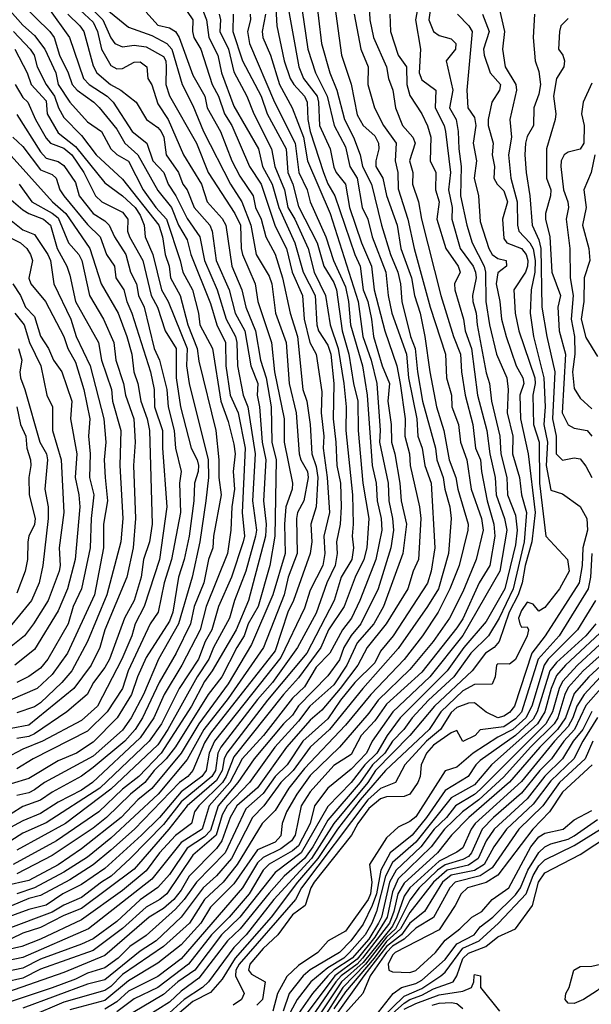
# Model space of a CAD drawing. Header units: metres. Extents: x -51132 to -49532, y -231222 to -229437.
# Tile 42 of 256: x -50767 to -50719, y -230954 to -230870. Entities that reach past the tile are written whole.
import ezdxf

# ---------------------------------------------------------------- set-up
doc = ezdxf.new("R2010")
doc.units = ezdxf.units.M
for name, color, linetype in [('CONTOUR_HALF', 8, 'Continuous'), ('CONTOUR_INDEX', 1, 'Continuous'), ('CONTOUR_INTER', 3, 'Continuous')]:
    doc.layers.add(name, color=color, linetype=linetype)

msp = doc.modelspace()

# ---------------------------------------------------------------- linework, layer by layer
at = {"layer": 'CONTOUR_HALF'}
for points, elevation in [([(-50742.392, -230865.259), (-50741.608, -230871.759), (-50740.907, -230874.259), (-50740.299, -230875.759), (-50739.658, -230878.259), (-50738.898, -230879.759), (-50738.334, -230881.259), (-50738.115, -230882.259), (-50737.367, -230883.759), (-50736.508, -230887.259), (-50735.728, -230889.759), (-50735.118, -230891.259), (-50734.887, -230892.259), (-50734.758, -230893.759), (-50734.026, -230896.759), (-50733.634, -230897.759), (-50733.448, -230899.759), (-50733.021, -230902.259), (-50731.903, -230906.259), (-50731.797, -230907.259), (-50731.243, -230908.759), (-50731.102, -230909.759), (-50730.669, -230911.259), (-50730.577, -230912.259), (-50730.802, -230915.259), (-50731.648, -230918.259), (-50732.58, -230919.765), (-50735.08, -230923.343), (-50738.102, -230926.759), (-50740.949, -230930.259), (-50742.598, -230931.759), (-50744.031, -230933.759), (-50745.097, -230934.759), (-50746.527, -230936.759), (-50747.5, -230937.759), (-50749.29, -230941.259), (-50750.58, -230942.73), (-50751.714, -230943.759), (-50753.58, -230946.239), (-50755.708, -230948.259), (-50757.08, -230949.162), (-50760.08, -230951.587), (-50761.58, -230951.951), (-50767.08, -230954.007)], 26.5), ([(-50768.328, -230867.259), (-50764.781, -230870.759), (-50764.41, -230871.259), (-50763.966, -230872.759), (-50763.204, -230874.259), (-50762.861, -230875.259), (-50762.45, -230875.759), (-50761.027, -230876.759), (-50760.58, -230877.224), (-50759.08, -230879.073), (-50758.388, -230880.259), (-50757.287, -230881.259), (-50755.58, -230884.314), (-50754.407, -230885.759), (-50753.822, -230887.259), (-50753.08, -230888.495), (-50752.76, -230889.759), (-50751.08, -230893.928), (-50750.549, -230895.759), (-50749.799, -230897.259), (-50749.787, -230899.259), (-50749.399, -230901.759), (-50748.723, -230903.259), (-50748.114, -230906.259), (-50748.396, -230911.759), (-50748.197, -230913.759), (-50748.305, -230914.259), (-50749.298, -230917.259), (-50750.389, -230919.759), (-50750.965, -230921.759), (-50751.545, -230922.759), (-50752.109, -230924.259), (-50753.765, -230926.759), (-50755.272, -230929.759), (-50756.302, -230931.259), (-50760.506, -230935.259), (-50765.08, -230938.201), (-50767.08, -230939.092), (-50768.114, -230939.759)], 34.5), ([(-50744.643, -230867.759), (-50743.553, -230873.759), (-50743.153, -230874.759), (-50741.995, -230876.259), (-50741.864, -230876.759), (-50741.797, -230878.759), (-50740.89, -230880.759), (-50740.58, -230882.323), (-50740.381, -230882.759), (-50739.571, -230883.759), (-50739.223, -230885.759), (-50738.207, -230888.759), (-50737.347, -230890.759), (-50737.126, -230892.759), (-50736.221, -230896.259), (-50735.198, -230899.259), (-50734.903, -230900.759), (-50734.5, -230903.759), (-50734.523, -230905.259), (-50734.118, -230906.759), (-50734.055, -230907.759), (-50733.256, -230911.259), (-50733.154, -230912.259), (-50733.342, -230915.759), (-50733.809, -230916.759), (-50734.267, -230918.259), (-50736.119, -230921.259), (-50737.74, -230923.259), (-50738.524, -230924.759), (-50740.031, -230926.759), (-50741.58, -230928.609), (-50742.58, -230929.469), (-50744.615, -230931.759), (-50747.08, -230935.218), (-50748.851, -230936.759), (-50749.409, -230937.759), (-50750.119, -230939.759), (-50750.58, -230940.391), (-50752.904, -230942.759), (-50753.58, -230943.963), (-50754.207, -230944.759), (-50755.08, -230945.501), (-50756.311, -230946.259), (-50760.08, -230949.515), (-50763.58, -230950.979), (-50769.08, -230952.868)], 27.5), ([(-50762.185, -230867.759), (-50760.247, -230869.759), (-50759.58, -230871.286), (-50759.229, -230871.759), (-50758.58, -230872.043), (-50757.58, -230871.9), (-50756.58, -230872.066), (-50755.08, -230872.881), (-50754.892, -230873.259), (-50754.851, -230873.759), (-50754.894, -230875.259), (-50754.58, -230876.239), (-50752.274, -230880.259), (-50751.284, -230882.759), (-50749.018, -230886.259), (-50748.527, -230887.259), (-50748.46, -230889.259), (-50748.341, -230889.759), (-50747.282, -230892.259), (-50747.036, -230893.759), (-50745.891, -230897.259), (-50745.619, -230899.759), (-50744.804, -230903.759), (-50744.803, -230905.759), (-50744.095, -230909.259), (-50744.123, -230909.759), (-50744.657, -230911.259), (-50744.777, -230912.759), (-50744.724, -230915.259), (-50745.76, -230918.759), (-50747.58, -230923.02), (-50749.58, -230926.352), (-50752.075, -230929.759), (-50753.58, -230932.258), (-50756.08, -230935.285), (-50757.279, -230936.259), (-50758.704, -230937.759), (-50762.08, -230940.425), (-50764.08, -230941.793), (-50766.58, -230943.115), (-50768.58, -230943.571)], 32.5), ([(-50752.08, -230868.037), (-50751.411, -230869.759), (-50751.234, -230871.259), (-50750.459, -230872.759), (-50750.144, -230874.259), (-50749.08, -230877.116), (-50746.999, -230880.759), (-50746.638, -230882.259), (-50745.814, -230883.759), (-50745.264, -230885.759), (-50743.901, -230888.759), (-50743.181, -230891.259), (-50742.165, -230893.259), (-50742.014, -230895.759), (-50741.869, -230896.259), (-50741.08, -230897.485), (-50740.834, -230898.259), (-50740.57, -230900.759), (-50740.623, -230903.759), (-50740.386, -230905.759), (-50740.313, -230907.759), (-50740.005, -230909.259), (-50739.941, -230911.259), (-50740.035, -230912.759), (-50740.34, -230914.259), (-50740.276, -230915.259), (-50740.442, -230916.259), (-50741.155, -230917.759), (-50742.08, -230920.334), (-50743.652, -230923.259), (-50745.805, -230926.259), (-50747.08, -230927.687), (-50750.206, -230931.759), (-50750.467, -230932.259), (-50750.653, -230933.759), (-50750.961, -230934.259), (-50753.58, -230936.415), (-50755.08, -230938.355), (-50757.919, -230941.259), (-50759.557, -230942.759), (-50760.387, -230943.259), (-50762.08, -230944.579), (-50763.58, -230945.229), (-50764.58, -230945.814), (-50768.58, -230947.344)], 30.5), ([(-50756.58, -230869.111), (-50755.58, -230870.199), (-50754.58, -230870.442), (-50754.08, -230870.741), (-50753.754, -230871.259), (-50752.58, -230874.476), (-50751.561, -230876.259), (-50751.36, -230877.259), (-50750.228, -230879.259), (-50749.274, -230881.759), (-50748.58, -230883.086), (-50747.444, -230884.759), (-50747.233, -230885.759), (-50746.758, -230886.759), (-50746.376, -230888.259), (-50745.58, -230889.737), (-50744.933, -230891.759), (-50744.29, -230894.759), (-50743.655, -230896.759), (-50743.211, -230901.259), (-50742.875, -230902.259), (-50742.578, -230904.259), (-50742.456, -230906.759), (-50742.08, -230907.843), (-50741.938, -230908.759), (-50742.072, -230911.259), (-50742.518, -230912.759), (-50742.442, -230914.259), (-50742.572, -230915.259), (-50743.994, -230919.259), (-50744.503, -230920.259), (-50745.58, -230923.539), (-50751.08, -230930.572), (-50751.58, -230931.401), (-50752.591, -230933.759), (-50753.026, -230934.259), (-50753.713, -230934.759), (-50757.573, -230938.759), (-50759.58, -230940.533), (-50761.08, -230941.785), (-50763.08, -230943.076), (-50765.58, -230944.402), (-50766.58, -230944.668), (-50770.08, -230946.126)], 31.5), ([(-50749.159, -230869.259), (-50749.191, -230870.759), (-50748.363, -230873.259), (-50746.777, -230876.259), (-50746.248, -230877.759), (-50744.639, -230880.759), (-50744.493, -230882.759), (-50744.05, -230883.759), (-50743.58, -230885.676), (-50741.995, -230888.759), (-50741.418, -230890.759), (-50740.58, -230892.136), (-50740.346, -230892.759), (-50739.872, -230896.259), (-50739.299, -230898.259), (-50738.898, -230900.759), (-50738.515, -230902.259), (-50738.501, -230904.759), (-50738.108, -230909.259), (-50737.574, -230912.259), (-50737.755, -230914.759), (-50737.997, -230915.759), (-50738.764, -230917.259), (-50739.701, -230919.759), (-50741.036, -230921.759), (-50741.664, -230923.259), (-50743.58, -230925.857), (-50744.854, -230927.259), (-50749.08, -230932.57), (-50749.741, -230934.259), (-50750.054, -230934.759), (-50752.09, -230936.759), (-50752.434, -230937.259), (-50752.708, -230938.259), (-50754.08, -230939.284), (-50755.417, -230940.759), (-50756.58, -230942.313), (-50758.58, -230943.985), (-50762.08, -230946.48), (-50765.58, -230948.14), (-50767.16, -230948.759), (-50769.08, -230949.185)], 29.5), ([(-50746.39, -230869.259), (-50746.671, -230870.759), (-50746.625, -230871.259), (-50745.955, -230872.759), (-50745.189, -230875.259), (-50744.129, -230877.259), (-50743.164, -230879.759), (-50742.802, -230881.759), (-50740.891, -230886.259), (-50738.486, -230893.759), (-50738.094, -230896.759), (-50737.395, -230898.759), (-50736.894, -230900.759), (-50736.611, -230904.759), (-50736.675, -230905.759), (-50735.941, -230909.259), (-50735.873, -230910.759), (-50735.554, -230912.259), (-50735.493, -230913.259), (-50735.716, -230914.759), (-50736.796, -230918.259), (-50738.27, -230921.259), (-50739.08, -230922.228), (-50739.72, -230923.259), (-50740.08, -230924.321), (-50741.08, -230925.678), (-50743.58, -230928.224), (-50744.08, -230929.023), (-50744.854, -230929.759), (-50747.361, -230932.759), (-50748.756, -230934.759), (-50750.428, -230936.759), (-50751.08, -230938.855), (-50751.58, -230939.395), (-50753.08, -230940.38), (-50754.58, -230942.602), (-50755.58, -230943.723), (-50757.08, -230944.769), (-50759.08, -230946.62), (-50761.08, -230948.09), (-50762.08, -230948.566), (-50765.58, -230949.826), (-50767.08, -230950.608), (-50768.58, -230950.9)], 28.5), ([(-50763.242, -230869.259), (-50762.222, -230870.259), (-50761.881, -230870.759), (-50761.08, -230873.663), (-50760.77, -230874.259), (-50759.606, -230875.259), (-50758.729, -230875.759), (-50757.42, -230876.759), (-50756.55, -230878.259), (-50755.58, -230878.917), (-50755.293, -230879.259), (-50755.048, -230879.759), (-50754.875, -230881.259), (-50753.813, -230882.759), (-50753.437, -230883.759), (-50753.061, -230884.259), (-50752.487, -230885.759), (-50751.132, -230887.259), (-50750.943, -230887.759), (-50750.594, -230890.259), (-50749.478, -230892.759), (-50748.969, -230894.759), (-50748.164, -230896.259), (-50747.648, -230899.259), (-50747.051, -230900.759), (-50747.118, -230901.759), (-50746.905, -230902.759), (-50746.664, -230905.759), (-50746.374, -230907.259), (-50746.556, -230910.759), (-50746.346, -230912.759), (-50746.401, -230913.759), (-50747.832, -230919.259), (-50748.883, -230921.759), (-50750.936, -230925.259), (-50751.58, -230926.154), (-50752.707, -230928.259), (-50755.279, -230932.259), (-50757.188, -230934.259), (-50758.58, -230935.351), (-50760.614, -230937.259), (-50764.203, -230939.759), (-50767.893, -230941.759)], 33.5), ([(-50738.848, -230869.259), (-50738.261, -230872.259), (-50737.642, -230873.759), (-50737.659, -230875.259), (-50737.095, -230877.259), (-50736.336, -230878.759), (-50735.246, -230880.259), (-50735.342, -230881.759), (-50735.125, -230882.759), (-50735.08, -230884.157), (-50734.251, -230886.759), (-50733.707, -230889.259), (-50732.361, -230894.259), (-50731.051, -230898.259), (-50730.95, -230900.259), (-50730.526, -230901.759), (-50730.498, -230902.759), (-50729.934, -230904.259), (-50729.764, -230905.759), (-50729.227, -230907.259), (-50728.854, -230909.759), (-50727.981, -230912.259), (-50727.846, -230913.259), (-50728.448, -230915.759), (-50729.58, -230918.528), (-50730.721, -230920.759), (-50732.106, -230922.759), (-50734.08, -230925.13), (-50736.79, -230927.759), (-50737.58, -230928.853), (-50740.075, -230931.759), (-50742.58, -230934.163), (-50743.725, -230935.759), (-50744.61, -230937.259), (-50744.966, -230938.259), (-50745.08, -230939.318), (-50745.58, -230939.87), (-50747.08, -230940.51), (-50749.08, -230943.399), (-50751.08, -230945.392), (-50751.92, -230946.759), (-50753.58, -230948.598), (-50755.58, -230950.163), (-50758.08, -230951.67), (-50760.08, -230953.353), (-50763.08, -230954.14)], 25.5), ([(-50735.794, -230869.259), (-50735.73, -230870.759), (-50735.088, -230872.759), (-50734.386, -230873.759), (-50734.341, -230875.259), (-50734.08, -230876.216), (-50733.064, -230877.759), (-50732.58, -230878.801), (-50732.301, -230879.759), (-50732.351, -230881.759), (-50731.884, -230882.759), (-50731.904, -230884.259), (-50731.588, -230885.259), (-50731.802, -230886.759), (-50731.034, -230889.259), (-50729.966, -230890.759), (-50729.805, -230891.259), (-50730.293, -230892.259), (-50730.264, -230892.759), (-50729.517, -230895.259), (-50729.385, -230896.259), (-50728.819, -230897.759), (-50728.318, -230901.759), (-50727.513, -230904.759), (-50727.262, -230906.759), (-50726.821, -230908.759), (-50726.717, -230910.259), (-50726.013, -230912.259), (-50725.81, -230913.259), (-50726.408, -230916.759), (-50729.58, -230922.229), (-50732.386, -230925.759), (-50735.528, -230928.759), (-50737.308, -230931.259), (-50737.788, -230932.259), (-50739.08, -230933.637), (-50741.094, -230935.259), (-50742.21, -230936.759), (-50742.596, -230938.259), (-50743.58, -230940.161), (-50744.08, -230940.6), (-50746.08, -230941.738), (-50746.58, -230942.242), (-50747.774, -230944.259), (-50749.503, -230946.259), (-50751.007, -230947.759), (-50752.95, -230950.259), (-50755.58, -230952.253), (-50757.58, -230953.201), (-50759.08, -230954.326)], 24.5), ([(-50732.338, -230868.759), (-50732.475, -230869.759), (-50732.08, -230870.739), (-50731.58, -230871.089), (-50730.58, -230871.364), (-50730.174, -230871.759), (-50730.203, -230872.259), (-50730.983, -230873.259), (-50730.436, -230875.759), (-50730.721, -230877.259), (-50730.146, -230878.259), (-50729.958, -230879.259), (-50729.924, -230880.759), (-50729.723, -230882.259), (-50729.774, -230884.759), (-50729.241, -230887.259), (-50728.778, -230888.759), (-50727.764, -230890.759), (-50727.65, -230891.259), (-50727.598, -230893.759), (-50727.291, -230895.759), (-50726.695, -230898.259), (-50725.821, -230900.259), (-50725.712, -230901.259), (-50725.784, -230903.259), (-50725.321, -230905.259), (-50725.333, -230906.759), (-50724.732, -230908.759), (-50724.561, -230910.259), (-50724.154, -230911.759), (-50724.343, -230914.259), (-50725.268, -230918.259), (-50726.468, -230920.759), (-50727.393, -230922.259), (-50728.877, -230923.759), (-50730.341, -230925.759), (-50732.503, -230927.759), (-50733.886, -230929.259), (-50734.593, -230930.259), (-50735.58, -230931.258), (-50736.213, -230932.259), (-50737.276, -230933.259), (-50738.327, -230934.759), (-50741.08, -230937.969), (-50742.37, -230940.259), (-50743.08, -230941.247), (-50744.793, -230942.759), (-50746.08, -230944.205), (-50748.555, -230947.259), (-50749.647, -230948.259), (-50752.08, -230951.45), (-50753.58, -230952.55), (-50754.58, -230953.512), (-50756.58, -230954.745)], 23.5), ([(-50727.882, -230869.259), (-50727.314, -230870.759), (-50727.805, -230872.259), (-50727.747, -230872.759), (-50727.25, -230874.259), (-50726.374, -230875.259), (-50726.453, -230875.759), (-50727.108, -230876.759), (-50727.4, -230878.259), (-50727.4, -230878.759), (-50726.973, -230880.259), (-50727.058, -230881.259), (-50726.864, -230882.259), (-50726.924, -230883.259), (-50726.658, -230883.759), (-50726.08, -230884.328), (-50725.77, -230885.259), (-50726.202, -230886.759), (-50726.08, -230888.386), (-50725.81, -230888.759), (-50724.562, -230889.259), (-50724.177, -230889.759), (-50724.03, -230890.259), (-50724.046, -230890.759), (-50724.24, -230891.259), (-50725.238, -230892.759), (-50725.11, -230894.759), (-50724.795, -230896.259), (-50723.445, -230900.259), (-50723.4, -230900.759), (-50723.601, -230901.759), (-50723.547, -230904.259), (-50723.077, -230905.759), (-50723.033, -230909.259), (-50722.498, -230913.759), (-50720.636, -230915.759), (-50720.519, -230916.759), (-50721.323, -230918.259), (-50722.58, -230919.862), (-50723.08, -230920.162), (-50723.58, -230919.556), (-50724.08, -230919.396), (-50724.58, -230920.105), (-50724.813, -230920.759), (-50724.712, -230921.259), (-50724.58, -230921.53), (-50724.08, -230921.5), (-50723.962, -230921.759), (-50724.095, -230922.259), (-50725.08, -230924.278), (-50725.58, -230924.689), (-50726.58, -230924.644), (-50726.71, -230924.759), (-50726.813, -230925.759), (-50727.08, -230926.402), (-50728.58, -230926.426), (-50729.58, -230926.959), (-50731.452, -230928.759), (-50732.454, -230930.259), (-50736.156, -230933.759), (-50738.331, -230936.259), (-50740.256, -230938.759), (-50741.92, -230941.259), (-50743.658, -230943.259), (-50745.916, -230946.259), (-50748.977, -230949.759), (-50750.08, -230951.546), (-50751.08, -230952.68), (-50752.58, -230953.443), (-50754.118, -230954.759)], 22.5), ([(-50723.461, -230869.259), (-50723.564, -230871.259), (-50723.401, -230873.259), (-50723.08, -230874.157), (-50722.953, -230875.259), (-50723.08, -230876.079), (-50723.526, -230877.259), (-50723.554, -230878.759), (-50724.08, -230879.705), (-50724.237, -230880.259), (-50724.296, -230881.259), (-50724.181, -230882.759), (-50723.86, -230884.759), (-50723.658, -230887.259), (-50723.08, -230888.511), (-50722.927, -230889.259), (-50722.845, -230894.259), (-50722.425, -230896.759), (-50721.725, -230899.759), (-50721.93, -230903.759), (-50721.605, -230905.259), (-50721.603, -230906.759), (-50721.08, -230907.306), (-50720.08, -230907.085), (-50719.58, -230907.17), (-50719.08, -230907.796), (-50718.58, -230908.774)], 21.5), ([(-50767.888, -230870.759), (-50766.457, -230872.259), (-50766.104, -230872.759), (-50765.848, -230873.759), (-50765.087, -230875.259), (-50764.378, -230876.259), (-50764.034, -230877.259), (-50763.58, -230878.081), (-50762.08, -230879.612), (-50760.826, -230881.259), (-50758.58, -230883.327), (-50755.478, -230887.259), (-50755.167, -230888.259), (-50754.941, -230889.759), (-50754.605, -230890.759), (-50754.488, -230891.759), (-50753.661, -230893.259), (-50753.02, -230895.759), (-50752.212, -230897.759), (-50752.08, -230898.864), (-50750.614, -230904.759), (-50750.37, -230907.259), (-50750.373, -230908.759), (-50750.164, -230910.259), (-50750.815, -230913.759), (-50750.879, -230914.759), (-50751.262, -230915.759), (-50751.652, -230917.759), (-50752.488, -230919.759), (-50752.799, -230921.259), (-50754.018, -230923.759), (-50755.456, -230926.259), (-50756.866, -230929.259), (-50757.496, -230930.259), (-50758.375, -230931.259), (-50761.08, -230933.505), (-50762.08, -230934.225), (-50764.58, -230935.584), (-50765.58, -230936.285), (-50767.08, -230936.817), (-50768.08, -230937.437)], 35.5), ([(-50718.58, -230875.152), (-50719.322, -230876.759), (-50719.445, -230877.759), (-50719.227, -230878.759), (-50719.257, -230880.259), (-50719.58, -230880.772), (-50720.58, -230881.045), (-50720.933, -230881.259), (-50721.183, -230881.759), (-50721.208, -230882.259), (-50720.989, -230884.259), (-50720.617, -230885.259), (-50720.566, -230885.759), (-50720.769, -230886.759), (-50720.44, -230889.259), (-50720.431, -230891.759), (-50720.167, -230893.259), (-50720.345, -230895.259), (-50720.065, -230896.759), (-50720.014, -230898.259), (-50720.231, -230899.759), (-50720.08, -230901.192), (-50719.58, -230902.007), (-50718.58, -230902.924)], 20.5), ([(-50767.728, -230875.259), (-50767.08, -230876.366), (-50766.664, -230876.759), (-50766.012, -230878.259), (-50765.08, -230879.843), (-50764.733, -230880.259), (-50763.58, -230880.707), (-50762.908, -230881.259), (-50761.888, -230882.759), (-50760.878, -230884.759), (-50760.35, -230885.259), (-50758.58, -230886.151), (-50758.141, -230886.759), (-50758.148, -230887.759), (-50757.99, -230888.259), (-50756.86, -230890.259), (-50756.133, -230893.259), (-50755.604, -230894.259), (-50754.96, -230896.259), (-50754.006, -230897.759), (-50754.023, -230900.259), (-50753.649, -230902.759), (-50752.724, -230906.259), (-50752.224, -230907.259), (-50752.111, -230907.759), (-50752.13, -230908.259), (-50752.442, -230909.259), (-50752.492, -230910.759), (-50752.915, -230913.759), (-50753.341, -230915.759), (-50753.812, -230917.259), (-50754.306, -230920.259), (-50754.58, -230921.027), (-50756.58, -230924.118), (-50757.316, -230925.759), (-50757.803, -230927.259), (-50759.033, -230929.259), (-50761.08, -230931.327), (-50762.496, -230932.259), (-50764.08, -230932.925), (-50766.58, -230934.421), (-50768.08, -230934.888)], 36.5), ([(-50767.92, -230879.759), (-50767.08, -230880.545), (-50765.58, -230882.547), (-50764.58, -230882.952), (-50764.231, -230883.259), (-50763.913, -230884.259), (-50763.577, -230884.759), (-50761.58, -230887.207), (-50760.495, -230888.259), (-50759.949, -230889.759), (-50759.278, -230890.759), (-50759.141, -230891.759), (-50758.466, -230892.759), (-50758.215, -230893.759), (-50757.793, -230894.759), (-50756.205, -230899.759), (-50755.894, -230901.259), (-50755.861, -230902.759), (-50755.163, -230904.759), (-50755.165, -230906.259), (-50754.804, -230911.259), (-50755.432, -230915.759), (-50756.746, -230919.759), (-50757.518, -230921.259), (-50757.783, -230922.259), (-50758.652, -230924.259), (-50760.709, -230928.259), (-50762.08, -230929.476), (-50765.407, -230931.259), (-50767.08, -230931.944), (-50768.58, -230932.739)], 37.5), ([(-50767.4, -230883.759), (-50766.305, -230885.259), (-50764.58, -230886.226), (-50764.08, -230886.646), (-50763.175, -230888.759), (-50762.303, -230889.759), (-50762.065, -230890.259), (-50761.386, -230893.259), (-50760.192, -230895.259), (-50759.318, -230897.259), (-50759.154, -230898.759), (-50758.488, -230900.759), (-50758.324, -230901.759), (-50757.609, -230903.759), (-50757.5, -230905.759), (-50757.633, -230907.759), (-50757.485, -230912.259), (-50757.675, -230914.759), (-50758.224, -230917.259), (-50760.087, -230921.759), (-50760.523, -230923.259), (-50761.268, -230924.759), (-50762.725, -230926.759), (-50766.58, -230929.893), (-50768.08, -230930.182)], 38.5), ([(-50768.08, -230886.86), (-50767.08, -230887.661), (-50766.08, -230888.044), (-50764.958, -230889.759), (-50764.729, -230890.259), (-50764.431, -230892.259), (-50763, -230895.259), (-50762.528, -230896.759), (-50761.349, -230899.259), (-50760.171, -230903.759), (-50760.008, -230905.759), (-50760.133, -230907.259), (-50760.072, -230908.759), (-50759.858, -230910.759), (-50760.195, -230912.759), (-50760.214, -230914.759), (-50760.959, -230918.759), (-50763.265, -230923.759), (-50764.58, -230925.575), (-50765.86, -230926.759), (-50768.172, -230927.759)], 39.5), ([(-50767.936, -230892.259), (-50767.268, -230893.259), (-50766.842, -230894.259), (-50766.08, -230895.047), (-50765.58, -230896.716), (-50764.882, -230897.759), (-50764.459, -230898.759), (-50763.751, -230899.759), (-50762.907, -230902.259), (-50763.003, -230903.759), (-50762.49, -230906.759), (-50762.611, -230908.759), (-50762.293, -230910.259), (-50762.228, -230911.259), (-50762.622, -230915.759), (-50763.272, -230918.259), (-50764.08, -230920.149), (-50766.08, -230923.423), (-50767.759, -230924.759)], 40.5), ([(-50767.439, -230897.759), (-50767.158, -230898.759), (-50767.337, -230899.759), (-50767.287, -230900.259), (-50766.899, -230901.259), (-50765.62, -230905.759), (-50765.065, -230906.759), (-50764.984, -230907.259), (-50765.21, -230909.759), (-50764.912, -230911.259), (-50764.919, -230912.259), (-50765.372, -230916.259), (-50765.675, -230917.759), (-50766.328, -230919.259), (-50769.08, -230922.556)], 41.5), ([(-50718.562, -230915.259), (-50718.692, -230917.259), (-50718.883, -230918.259), (-50721.357, -230922.259), (-50723.158, -230924.259), (-50724.58, -230928.787), (-50725.08, -230929.353), (-50726.08, -230930.021), (-50728.08, -230930.291), (-50728.533, -230930.759), (-50729.58, -230931.268), (-50730.08, -230930.333), (-50730.58, -230930.53), (-50732.08, -230931.589), (-50732.676, -230932.259), (-50733.116, -230933.259), (-50733.221, -230934.259), (-50733.404, -230934.759), (-50734.08, -230935.768), (-50734.58, -230935.961), (-50736.08, -230936.006), (-50736.58, -230936.157), (-50737.58, -230936.998), (-50738.514, -230938.259), (-50739.066, -230939.259), (-50742.241, -230943.259), (-50742.543, -230943.759), (-50743.008, -230945.259), (-50744.08, -230946.059), (-50745.337, -230947.759), (-50746.58, -230948.929), (-50747.719, -230950.259), (-50747.854, -230950.759), (-50747.58, -230951.102), (-50746.426, -230951.759), (-50746.644, -230953.259), (-50747.123, -230953.759)], 21.5), ([(-50718.222, -230921.259), (-50719.098, -230922.259), (-50721.58, -230924.536), (-50722.148, -230925.259), (-50723.224, -230928.759), (-50723.58, -230929.359), (-50725.08, -230930.771), (-50728.08, -230932.907), (-50728.464, -230933.259), (-50729.124, -230934.259), (-50731.08, -230935.461), (-50732.663, -230937.759), (-50733.904, -230939.259), (-50735.759, -230940.759), (-50736.56, -230942.259), (-50736.924, -230944.259), (-50737.295, -230945.259), (-50738.08, -230946.846), (-50739.13, -230948.259), (-50740.08, -230949.276), (-50742.58, -230950.749), (-50743.195, -230951.259), (-50744.39, -230952.759), (-50744.879, -230954.259)], 20.5), ([(-50716.003, -230921.259), (-50719.808, -230924.759), (-50721.08, -230926.17), (-50721.369, -230926.759), (-50721.941, -230928.759), (-50722.488, -230929.759), (-50728.08, -230935.36), (-50728.58, -230935.795), (-50730.186, -230936.759), (-50730.974, -230937.759), (-50732.011, -230938.759), (-50733.15, -230940.259), (-50735.269, -230942.259), (-50735.812, -230943.259), (-50736.51, -230946.259), (-50736.75, -230946.759), (-50737.58, -230948.123), (-50739.015, -230949.759), (-50740.56, -230950.759), (-50741.073, -230951.259), (-50742.383, -230952.759), (-50743.793, -230954.759)], 19.5), ([(-50716.098, -230923.259), (-50718.827, -230925.759), (-50720.08, -230927.192), (-50720.83, -230929.259), (-50721.505, -230930.259), (-50723.004, -230931.759), (-50725.58, -230934.754), (-50729.065, -230937.759), (-50730.527, -230939.259), (-50731.734, -230940.759), (-50734.58, -230943.364), (-50735.113, -230944.259), (-50735.441, -230945.759), (-50735.828, -230946.759), (-50738.111, -230949.759), (-50738.591, -230950.259), (-50739.954, -230951.259), (-50740.401, -230951.759), (-50742.453, -230954.759)], 18.5), ([(-50717.58, -230926.512), (-50719.08, -230928.213), (-50720.062, -230930.259), (-50720.974, -230931.259), (-50722.023, -230932.759), (-50723.015, -230933.759), (-50724.58, -230935.68), (-50726.969, -230937.759), (-50727.921, -230938.759), (-50728.823, -230940.759), (-50729.08, -230941.069), (-50729.58, -230941.35), (-50731.08, -230941.791), (-50731.734, -230942.259), (-50733.282, -230943.759), (-50734.08, -230944.789), (-50735.322, -230947.259), (-50736.08, -230947.951), (-50737.877, -230950.259), (-50739.81, -230952.259), (-50741.717, -230955.259)], 17.5), ([(-50718.08, -230929.231), (-50719.337, -230931.259), (-50720.102, -230932.759), (-50722.08, -230934.627), (-50723.58, -230936.629), (-50725.853, -230938.759), (-50726.921, -230940.259), (-50727.75, -230941.759), (-50728.58, -230942.282), (-50730.58, -230942.674), (-50731.312, -230943.259), (-50732.831, -230945.759), (-50734.08, -230946.767), (-50734.797, -230947.759), (-50736.08, -230948.741), (-50738.015, -230951.259), (-50740.507, -230954.759)], 16.5), ([(-50718.559, -230933.259), (-50721.08, -230935.599), (-50722.188, -230937.259), (-50723.608, -230938.759), (-50726.58, -230942.686), (-50727.58, -230943.302), (-50729.175, -230943.759), (-50729.708, -230944.259), (-50730.215, -230945.259), (-50731.58, -230947.325), (-50735.344, -230949.259), (-50735.58, -230949.497), (-50735.933, -230950.259), (-50735.88, -230950.759), (-50735.58, -230950.904), (-50734.08, -230950.968), (-50733.58, -230950.786), (-50731.908, -230949.259), (-50731.08, -230948.216), (-50729.829, -230947.259), (-50728.803, -230946.259), (-50727.95, -230945.759), (-50727.057, -230944.759), (-50725.644, -230943.759), (-50723.763, -230940.259), (-50723.08, -230939.395), (-50722.58, -230939.094), (-50721.032, -230938.759), (-50720.08, -230937.957), (-50718.58, -230937.172)], 15.5), ([(-50736.58, -230954.942), (-50734.58, -230952.982), (-50733.08, -230952.331), (-50731.434, -230951.259), (-50731.08, -230950.939), (-50729.58, -230948.902), (-50728.193, -230948.259), (-50726.531, -230946.759), (-50724.165, -230944.259), (-50723.58, -230942.687), (-50723.08, -230941.89), (-50722.58, -230941.372), (-50720.08, -230940.137), (-50717.849, -230938.759)], 16.5), ([(-50717.85, -230950.259), (-50717.08, -230950.046), (-50716.751, -230950.259), (-50717.073, -230951.259), (-50717.58, -230951.954), (-50718.08, -230952.505), (-50719.284, -230953.259), (-50720.08, -230953.604), (-50720.58, -230953.587), (-50720.847, -230953.259), (-50720.799, -230952.759), (-50720.505, -230952.259), (-50720.11, -230950.759), (-50719.58, -230950.472), (-50718.58, -230950.443), (-50717.85, -230950.259)], 17.5), ([(-50734.58, -230954.083), (-50733.58, -230953.603), (-50731.58, -230952.878), (-50729.58, -230952.574), (-50728.838, -230952.259), (-50728.625, -230951.759), (-50728.611, -230951.259)], 17.5), ([(-50728.611, -230951.259), (-50728.58, -230951.127), (-50728.056, -230951.259), (-50728.056, -230952.259), (-50726.44, -230954.259)], 17.5)]:
    msp.add_lwpolyline(points, dxfattribs=dict(at, elevation=elevation))
at = {"layer": 'CONTOUR_INDEX'}
for points, elevation in [([(-50737.647, -230866.759), (-50737.513, -230869.759), (-50737.183, -230871.259), (-50736.083, -230873.759), (-50735.922, -230874.759), (-50735.532, -230875.759), (-50735.318, -230877.259), (-50734.727, -230878.759), (-50733.834, -230879.759), (-50733.635, -230880.259), (-50734.12, -230881.759), (-50733.837, -230882.759), (-50733.857, -230883.759), (-50733.34, -230885.259), (-50733.087, -230886.759), (-50731.446, -230893.259), (-50730.379, -230896.759), (-50729.78, -230898.259), (-50729.696, -230899.759), (-50729.384, -230901.759), (-50728.72, -230904.259), (-50728.481, -230906.259), (-50728.056, -230907.259), (-50727.987, -230908.259), (-50727.488, -230910.759), (-50726.929, -230912.759), (-50726.83, -230913.759), (-50727.281, -230916.259), (-50728.173, -230917.759), (-50729.58, -230920.819), (-50730.08, -230921.597), (-50733.08, -230925.372), (-50736.08, -230928.096), (-50737.08, -230929.515), (-50738.244, -230930.759), (-50739.08, -230932.382), (-50740.58, -230933.319), (-50742.58, -230935.56), (-50743.357, -230936.759), (-50743.876, -230939.259), (-50744.168, -230939.759), (-50745.08, -230940.413), (-50746.58, -230941.153), (-50747.08, -230941.633), (-50748.353, -230943.759), (-50753.58, -230949.804), (-50755.58, -230951.299), (-50758.08, -230952.567), (-50759.08, -230953.464), (-50760.08, -230954.106)], 25), ([(-50769.688, -230867.259), (-50767.08, -230870.203), (-50766.08, -230871.081), (-50765.207, -230872.259), (-50764.277, -230874.259), (-50764.07, -230875.259), (-50763.08, -230876.77), (-50761.58, -230878.437), (-50760.381, -230879.259), (-50759.568, -230880.759), (-50759.08, -230881.228), (-50758.08, -230881.794), (-50756.809, -230884.259), (-50755.739, -230885.759), (-50754.827, -230886.759), (-50753.666, -230890.259), (-50753.453, -230891.259), (-50752.631, -230892.759), (-50752.115, -230894.759), (-50752.005, -230895.759), (-50750.9, -230897.759), (-50750.211, -230902.259), (-50749.58, -230903.998), (-50749.08, -230905.916), (-50748.978, -230906.759), (-50749.149, -230908.259), (-50749.034, -230909.759), (-50749.255, -230911.259), (-50749.335, -230913.259), (-50749.646, -230915.259), (-50751.44, -230919.759), (-50751.958, -230921.759), (-50753.519, -230924.759), (-50755.039, -230927.259), (-50755.917, -230929.259), (-50757.08, -230930.957), (-50761.147, -230934.759), (-50762.08, -230935.419), (-50764.08, -230936.438), (-50765.58, -230937.411), (-50767.08, -230938.03), (-50769.58, -230939.377)], 35), ([(-50750.344, -230869.259), (-50750.243, -230869.759), (-50750.297, -230870.759), (-50749.556, -230872.259), (-50749.08, -230874.191), (-50747.976, -230876.259), (-50747.39, -230877.759), (-50745.895, -230880.759), (-50745.61, -230882.259), (-50744.767, -230884.259), (-50744.488, -230885.759), (-50743.888, -230886.759), (-50742.767, -230889.259), (-50742.25, -230891.259), (-50741.268, -230893.259), (-50740.894, -230895.759), (-50740.204, -230897.759), (-50739.716, -230900.759), (-50739.51, -230902.759), (-50739.535, -230904.759), (-50738.973, -230910.259), (-50738.907, -230912.759), (-50739.002, -230913.759), (-50738.879, -230914.759), (-50739.041, -230915.759), (-50739.931, -230917.259), (-50740.549, -230919.259), (-50742.866, -230923.759), (-50746.231, -230927.759), (-50749.687, -230932.259), (-50749.913, -230932.759), (-50750.076, -230933.759), (-50750.58, -230934.609), (-50753.082, -230936.759), (-50754.638, -230938.759), (-50757.58, -230942.161), (-50762.08, -230945.51), (-50763.58, -230946.111), (-50765.58, -230947.127), (-50767.08, -230947.613), (-50768.08, -230948.092)], 30), ([(-50718.308, -230881.259), (-50718.64, -230882.759), (-50719.252, -230884.259), (-50719.057, -230885.759), (-50719.367, -230887.259), (-50718.827, -230889.259), (-50718.757, -230890.259), (-50719.242, -230891.759), (-50719.263, -230893.759), (-50719.484, -230895.259), (-50719.08, -230896.833), (-50718.08, -230898.45)], 20), ([(-50769.299, -230887.759), (-50767.271, -230888.759), (-50766.736, -230889.259), (-50766.428, -230889.759), (-50766.265, -230890.259), (-50766.58, -230891.763), (-50766.39, -230892.259), (-50765.147, -230893.759), (-50763.581, -230896.759), (-50763.255, -230897.759), (-50762.58, -230898.927), (-50761.873, -230901.259), (-50761.364, -230903.759), (-50761.491, -230905.259), (-50761.335, -230906.759), (-50761.409, -230908.759), (-50761.021, -230910.259), (-50761.269, -230912.259), (-50761.354, -230914.759), (-50762.087, -230918.259), (-50762.803, -230919.759), (-50763.222, -230921.259), (-50764.937, -230924.259), (-50765.58, -230925.02), (-50766.58, -230925.743), (-50767.59, -230926.259)], 40), ([(-50717.047, -230921.259), (-50720.815, -230924.759), (-50721.58, -230925.659), (-50722.032, -230926.759), (-50722.578, -230928.759), (-50723.206, -230929.759), (-50727.142, -230933.259), (-50728.58, -230934.96), (-50730.58, -230936.066), (-50733.58, -230939.864), (-50735.58, -230941.605), (-50736.171, -230942.759), (-50736.928, -230945.759), (-50737.32, -230946.759), (-50737.887, -230947.759), (-50739.223, -230949.259), (-50739.714, -230949.759), (-50741.08, -230950.573), (-50742.522, -230951.759), (-50743.691, -230953.259), (-50744.478, -230954.759)], 20)]:
    msp.add_lwpolyline(points, dxfattribs=dict(at, elevation=elevation))
at = {"layer": 'CONTOUR_INTER'}
for points, elevation in [([(-50745.632, -230866.759), (-50745.414, -230870.259), (-50744.799, -230873.259), (-50744.279, -230874.759), (-50743.986, -230875.259), (-50743.074, -230876.259), (-50742.836, -230876.759), (-50742.788, -230878.259), (-50742.581, -230879.259), (-50741.451, -230882.759), (-50741.08, -230883.721), (-50740.475, -230884.759), (-50738.792, -230889.759), (-50738.326, -230890.759), (-50738.058, -230892.759), (-50737.672, -230893.759), (-50737.356, -230895.259), (-50737.192, -230896.759), (-50736.451, -230899.259), (-50735.819, -230900.759), (-50735.959, -230902.259), (-50735.672, -230904.259), (-50735.64, -230905.759), (-50735.356, -230906.759), (-50734.94, -230909.259), (-50734.833, -230910.759), (-50734.374, -230912.759), (-50734.675, -230915.259), (-50736.343, -230919.759), (-50737.151, -230921.259), (-50738.58, -230922.853), (-50739.467, -230924.759), (-50740.58, -230926.456), (-50742.612, -230928.259), (-50743.58, -230929.556), (-50745.589, -230931.759), (-50747.754, -230934.759), (-50749.667, -230936.759), (-50750.08, -230937.532), (-50750.61, -230939.259), (-50752.58, -230940.978), (-50754.813, -230944.259), (-50755.415, -230944.759), (-50756.58, -230945.39), (-50758.58, -230947.217), (-50761.08, -230949.083), (-50765.58, -230950.68), (-50767.08, -230951.455), (-50768.58, -230951.789)], 28), ([(-50743.432, -230867.759), (-50742.775, -230872.259), (-50742.135, -230874.259), (-50741.138, -230876.259), (-50740.53, -230878.759), (-50739.58, -230880.58), (-50739.199, -230882.259), (-50738.578, -230883.259), (-50738.167, -230885.759), (-50737.667, -230886.759), (-50737.307, -230888.259), (-50736.135, -230891.259), (-50735.936, -230893.259), (-50735.626, -230894.759), (-50734.377, -230898.259), (-50734.213, -230900.259), (-50733.495, -230903.759), (-50733.409, -230905.259), (-50733.044, -230906.259), (-50732.804, -230907.759), (-50732.271, -230909.259), (-50731.957, -230914.759), (-50732.257, -230916.759), (-50732.58, -230917.772), (-50735.497, -230922.259), (-50736.58, -230923.562), (-50737.08, -230924.573), (-50738.777, -230926.259), (-50740.007, -230927.759), (-50741.08, -230929.352), (-50743.2, -230931.259), (-50744.55, -230933.259), (-50745.58, -230934.265), (-50746.58, -230935.697), (-50748.08, -230937.017), (-50749.835, -230940.759), (-50752.284, -230943.259), (-50753.316, -230944.759), (-50754.08, -230945.572), (-50756.58, -230947.813), (-50757.951, -230948.759), (-50758.952, -230949.759), (-50760.08, -230950.58), (-50761.58, -230951.018), (-50762.58, -230951.536), (-50764.58, -230952.288), (-50768.08, -230953.432)], 27), ([(-50762.927, -230868.259), (-50761.08, -230869.959), (-50760.718, -230870.759), (-50760.384, -230872.259), (-50759.58, -230873.642), (-50759.08, -230873.92), (-50758.58, -230873.887), (-50757.58, -230873.361), (-50757.08, -230873.328), (-50756.515, -230873.759), (-50756.414, -230874.759), (-50756.08, -230875.293), (-50755.58, -230876.906), (-50754.702, -230878.259), (-50753.37, -230881.259), (-50751.851, -230883.759), (-50751.369, -230885.259), (-50750.08, -230886.691), (-50749.772, -230887.259), (-50749.268, -230890.759), (-50748.399, -230892.759), (-50748.083, -230894.259), (-50747.246, -230896.259), (-50746.815, -230898.759), (-50746.341, -230900.259), (-50745.919, -230902.759), (-50745.843, -230905.759), (-50745.491, -230907.259), (-50745.6, -230913.759), (-50746.028, -230916.259), (-50747.017, -230919.759), (-50747.879, -230921.259), (-50748.202, -230922.259), (-50748.842, -230923.259), (-50750.111, -230925.759), (-50751.276, -230927.259), (-50754.08, -230931.717), (-50754.856, -230932.759), (-50755.879, -230933.759), (-50756.673, -230934.759), (-50757.89, -230935.759), (-50759.96, -230937.759), (-50761.08, -230938.66), (-50764.58, -230940.984), (-50767.58, -230942.545)], 33), ([(-50740.599, -230867.759), (-50739.912, -230872.759), (-50739.08, -230875.248), (-50738.58, -230877.852), (-50738.08, -230878.773), (-50737.08, -230879.653), (-50736.761, -230880.259), (-50736.724, -230880.759), (-50736.985, -230881.759), (-50736.98, -230882.259), (-50736.394, -230883.259), (-50736.08, -230884.727), (-50735.177, -230887.259), (-50734.853, -230889.259), (-50733.953, -230891.759), (-50733.698, -230893.259), (-50733.22, -230894.759), (-50732.8, -230896.759), (-50732.389, -230899.759), (-50731.805, -230902.759), (-50731.185, -230904.759), (-50730.73, -230907.259), (-50730.168, -230908.759), (-50729.992, -230909.759), (-50729.117, -230912.759), (-50729.141, -230913.259), (-50729.892, -230916.259), (-50730.68, -230918.259), (-50731.67, -230920.259), (-50733.007, -230922.259), (-50734.58, -230924.283), (-50737.425, -230927.259), (-50739.58, -230929.888), (-50743.08, -230933.576), (-50744.413, -230935.259), (-50745.58, -230937.151), (-50746.674, -230938.259), (-50748.807, -230941.759), (-50749.993, -230943.259), (-50751.58, -230944.751), (-50752.869, -230946.759), (-50755.089, -230948.759), (-50758.58, -230951.134), (-50759.58, -230952.159), (-50760.08, -230952.5), (-50763.58, -230953.494), (-50766.516, -230954.759)], 26), ([(-50733.328, -230868.259), (-50733.599, -230869.759), (-50733.192, -230872.259), (-50733.291, -230874.259), (-50733.08, -230874.858), (-50731.867, -230875.759), (-50731.926, -230877.259), (-50731.16, -230878.759), (-50731.037, -230879.259), (-50730.634, -230882.759), (-50730.788, -230884.259), (-50730.486, -230885.759), (-50730.508, -230886.759), (-50729.785, -230889.259), (-50728.699, -230890.759), (-50728.502, -230891.259), (-50728.443, -230891.759), (-50728.743, -230893.259), (-50728.717, -230893.759), (-50728.421, -230894.759), (-50728.337, -230895.759), (-50727.58, -230899.846), (-50727.305, -230900.759), (-50727.129, -230902.259), (-50726.412, -230905.259), (-50726.328, -230906.759), (-50725.815, -230908.759), (-50725.768, -230910.259), (-50725.08, -230911.991), (-50724.952, -230913.259), (-50725.08, -230914.518), (-50725.994, -230918.259), (-50727.58, -230921.037), (-50729.498, -230923.259), (-50730.919, -230925.259), (-50734.918, -230929.259), (-50736.022, -230930.759), (-50736.889, -230932.259), (-50737.931, -230933.259), (-50739.08, -230934.771), (-50741.08, -230936.821), (-50743.345, -230940.759), (-50745.58, -230942.446), (-50748.592, -230946.259), (-50750.135, -230947.759), (-50752.429, -230950.759), (-50753.874, -230951.759), (-50755.08, -230952.858), (-50758.58, -230954.913)], 24), ([(-50753.08, -230869.036), (-50752.595, -230869.759), (-50752.629, -230870.759), (-50752.503, -230871.259), (-50751.915, -230872.259), (-50750.929, -230875.259), (-50750.397, -230876.259), (-50749.897, -230877.759), (-50749.25, -230878.759), (-50747.749, -230882.259), (-50746.768, -230883.759), (-50745.58, -230887.35), (-50744.59, -230889.259), (-50744.124, -230891.259), (-50743.226, -230893.259), (-50743.102, -230895.259), (-50742.609, -230897.259), (-50742.065, -230898.259), (-50741.58, -230901.476), (-50741.642, -230903.259), (-50741.431, -230905.259), (-50741.481, -230906.259), (-50741.13, -230908.759), (-50740.935, -230911.759), (-50741.407, -230913.759), (-50741.333, -230915.259), (-50741.508, -230916.259), (-50742.58, -230918.367), (-50743.08, -230919.912), (-50745.08, -230924.128), (-50750.737, -230931.259), (-50751.194, -230932.259), (-50751.45, -230933.759), (-50751.826, -230934.259), (-50753.58, -230935.563), (-50755.43, -230937.759), (-50756.976, -230939.259), (-50760.08, -230942.09), (-50762.08, -230943.473), (-50763.68, -230944.259), (-50765.08, -230945.228), (-50766.58, -230945.596), (-50770.08, -230946.873)], 31), ([(-50747.693, -230869.259), (-50747.685, -230869.759), (-50747.921, -230870.759), (-50747.75, -230871.759), (-50745.63, -230876.759), (-50743.879, -230880.259), (-50743.545, -230882.759), (-50742.837, -230884.259), (-50742.586, -230885.259), (-50741.242, -230888.259), (-50740.602, -230890.259), (-50739.58, -230892.502), (-50739.307, -230893.759), (-50739.145, -230895.759), (-50738.125, -230899.259), (-50737.714, -230901.759), (-50737.295, -230907.759), (-50736.948, -230909.259), (-50736.861, -230910.759), (-50736.527, -230912.259), (-50736.469, -230913.259), (-50736.984, -230915.759), (-50738.339, -230919.259), (-50739.059, -230920.759), (-50739.831, -230921.759), (-50740.896, -230923.759), (-50742.08, -230924.932), (-50743.08, -230926.623), (-50744.08, -230927.574), (-50746.577, -230930.759), (-50748.37, -230932.759), (-50749.447, -230934.759), (-50751.186, -230936.759), (-50751.78, -230938.759), (-50753.58, -230939.9), (-50756.08, -230943.019), (-50761.48, -230947.259), (-50767.08, -230949.699), (-50768.58, -230949.994)], 29), ([(-50760.056, -230868.759), (-50758.08, -230870.375), (-50756.08, -230871.089), (-50754.819, -230871.759), (-50754.368, -230872.259), (-50753.485, -230875.259), (-50752.58, -230877.053), (-50751.667, -230879.259), (-50749.381, -230883.759), (-50748.413, -230885.259), (-50747.649, -230887.259), (-50747.184, -230889.759), (-50746.08, -230891.6), (-50745.841, -230892.259), (-50745.53, -230894.759), (-50744.624, -230897.259), (-50744.376, -230900.759), (-50743.775, -230903.259), (-50743.523, -230906.759), (-50743.395, -230907.259), (-50742.819, -230908.259), (-50742.77, -230908.759), (-50743.112, -230910.759), (-50743.655, -230911.759), (-50743.754, -230912.259), (-50743.694, -230915.259), (-50744.449, -230917.259), (-50744.811, -230918.759), (-50746.561, -230923.259), (-50749.58, -230927.614), (-50751.649, -230930.259), (-50753.08, -230932.823), (-50755.544, -230935.759), (-50759.58, -230939.511), (-50761.58, -230941.147), (-50763.58, -230942.407), (-50766.08, -230943.759), (-50767.58, -230944.251)], 32), ([(-50764.892, -230868.759), (-50763.105, -230871.259), (-50761.906, -230874.759), (-50761.43, -230875.259), (-50759.896, -230876.259), (-50759.371, -230876.759), (-50757.747, -230879.259), (-50756.516, -230880.259), (-50755.989, -230881.759), (-50755.074, -230882.759), (-50754.694, -230883.759), (-50754.049, -230884.759), (-50753.08, -230886.694), (-50751.996, -230888.259), (-50751.592, -230890.259), (-50750.513, -230892.759), (-50749.751, -230895.259), (-50748.945, -230896.759), (-50748.835, -230897.259), (-50748.789, -230899.259), (-50748.293, -230901.759), (-50747.912, -230902.759), (-50747.286, -230906.759), (-50747.513, -230910.759), (-50747.175, -230913.259), (-50747.255, -230913.759), (-50748.077, -230916.759), (-50749.049, -230919.259), (-50749.472, -230920.759), (-50750.826, -230923.259), (-50751.228, -230924.259), (-50752.223, -230925.759), (-50754.712, -230930.259), (-50755.58, -230931.553), (-50759.58, -230935.34), (-50763.45, -230938.259), (-50767.58, -230940.551)], 34), ([(-50730.013, -230869.259), (-50729.062, -230870.259), (-50728.78, -230870.759), (-50729.233, -230875.759), (-50729.159, -230877.259), (-50728.58, -230878.085), (-50728.462, -230878.759), (-50728.677, -230880.259), (-50728.402, -230881.759), (-50728.614, -230883.259), (-50728.23, -230884.759), (-50728.08, -230886.955), (-50727.368, -230889.259), (-50727.08, -230889.745), (-50726.58, -230890.106), (-50725.889, -230890.259), (-50725.836, -230890.759), (-50726.58, -230891.311), (-50726.719, -230892.259), (-50726.404, -230893.759), (-50726.274, -230895.259), (-50725.886, -230896.759), (-50725.018, -230899.259), (-50724.445, -230900.259), (-50724.385, -230900.759), (-50724.709, -230901.759), (-50724.656, -230903.759), (-50723.991, -230906.759), (-50723.413, -230911.759), (-50723.689, -230914.259), (-50724.246, -230916.259), (-50724.506, -230917.759), (-50724.857, -230918.759), (-50725.609, -230920.259), (-50726.47, -230922.759), (-50726.89, -230923.259), (-50727.64, -230923.759), (-50728.785, -230925.259), (-50732.001, -230928.259), (-50734.096, -230930.759), (-50737.003, -230933.759), (-50737.669, -230934.759), (-50740.58, -230938.272), (-50742.483, -230941.259), (-50745.685, -230944.759), (-50748.045, -230947.759), (-50749.08, -230948.825), (-50751.26, -230951.759), (-50751.767, -230952.259), (-50753.335, -230953.259), (-50754.58, -230954.397)], 23), ([(-50726.477, -230868.759), (-50726.025, -230870.759), (-50726.185, -230872.259), (-50725.95, -230873.759), (-50725.048, -230875.259), (-50725.01, -230875.759), (-50725.571, -230878.259), (-50725.433, -230879.759), (-50725.684, -230881.259), (-50725.49, -230883.259), (-50724.941, -230885.259), (-50724.904, -230887.259), (-50724.791, -230887.759), (-50723.86, -230888.759), (-50723.58, -230889.273), (-50723.415, -230890.259), (-50723.443, -230891.259), (-50723.755, -230892.759), (-50723.841, -230894.759), (-50723.546, -230896.759), (-50722.667, -230900.259), (-50722.54, -230902.759), (-50722.68, -230904.259), (-50722.356, -230905.759), (-50722.479, -230907.759), (-50722.08, -230909.837), (-50721.08, -230910.16), (-50719.58, -230911.242), (-50719.015, -230912.259), (-50718.934, -230913.259), (-50719.328, -230914.759), (-50719.388, -230916.259), (-50719.648, -230917.759), (-50722.555, -230922.259), (-50723.703, -230923.759), (-50725.174, -230928.259), (-50725.58, -230928.797), (-50726.08, -230929.117), (-50726.58, -230929.246), (-50727.58, -230928.776), (-50728.58, -230927.974), (-50729.08, -230928.009), (-50730.08, -230928.39), (-50730.58, -230928.792), (-50731.489, -230930.259), (-50732.669, -230931.259), (-50734.517, -230933.259), (-50735.31, -230934.759), (-50736.58, -230935.274), (-50737.682, -230936.259), (-50743.313, -230943.759), (-50743.839, -230944.759), (-50748.648, -230950.259), (-50748.915, -230950.759), (-50748.947, -230951.259), (-50748.226, -230952.759), (-50748.435, -230953.259), (-50749.16, -230953.759)], 22), ([(-50720.58, -230869.634), (-50721.225, -230870.259), (-50721.33, -230870.759), (-50721.408, -230872.259), (-50721.059, -230872.759), (-50720.908, -230873.259), (-50720.974, -230873.759), (-50721.574, -230874.759), (-50721.845, -230876.259), (-50721.643, -230877.759), (-50721.71, -230878.259), (-50722.438, -230880.759), (-50722.443, -230883.259), (-50722.083, -230884.259), (-50722.092, -230884.759), (-50722.52, -230886.259), (-50722.519, -230886.759), (-50722.169, -230888.259), (-50721.985, -230891.259), (-50721.26, -230893.259), (-50721.475, -230894.259), (-50721.357, -230896.259), (-50720.823, -230898.259), (-50721.117, -230903.259), (-50720.58, -230904.284), (-50720.08, -230904.565), (-50718.984, -230904.759), (-50718.585, -230905.259)], 21), ([(-50767.768, -230872.259), (-50766.709, -230874.259), (-50766.36, -230875.259), (-50765.08, -230876.67), (-50765.004, -230877.759), (-50764.08, -230879.38), (-50762.58, -230880.547), (-50760.08, -230883.643), (-50758.58, -230884.763), (-50757.516, -230885.759), (-50757.08, -230886.412), (-50756.748, -230887.259), (-50756.639, -230888.259), (-50755.996, -230889.759), (-50755.253, -230892.759), (-50754.684, -230893.759), (-50753.068, -230897.759), (-50753.121, -230899.259), (-50752.909, -230900.759), (-50751.295, -230907.259), (-50751.263, -230908.759), (-50751.477, -230910.759), (-50751.986, -230914.259), (-50752.635, -230917.259), (-50753.818, -230921.259), (-50755.513, -230924.259), (-50756.807, -230927.259), (-50757.834, -230929.259), (-50758.58, -230930.313), (-50761.08, -230932.525), (-50765.245, -230934.759), (-50766.08, -230935.386), (-50766.58, -230935.646), (-50767.58, -230935.894)], 36), ([(-50767.58, -230877.834), (-50765.58, -230881.015), (-50765.08, -230881.543), (-50764.08, -230881.833), (-50763.58, -230882.183), (-50762.58, -230883.623), (-50762.289, -230884.759), (-50761.08, -230886.252), (-50760.08, -230886.897), (-50759.731, -230887.259), (-50759.263, -230888.259), (-50758.294, -230889.759), (-50757.891, -230891.259), (-50757.383, -230892.259), (-50757.226, -230893.259), (-50756.73, -230894.259), (-50755.879, -230897.759), (-50755.424, -230898.759), (-50754.8, -230901.259), (-50754.694, -230902.759), (-50754.171, -230904.759), (-50754.073, -230906.259), (-50753.589, -230908.259), (-50753.72, -230909.259), (-50753.632, -230911.759), (-50754.412, -230915.759), (-50755.035, -230917.759), (-50755.539, -230920.259), (-50756.22, -230921.259), (-50758.108, -230925.259), (-50758.58, -230926.77), (-50759.905, -230928.759), (-50761.58, -230930.403), (-50766.189, -230932.759), (-50767.58, -230933.612)], 37), ([(-50768.58, -230880.783), (-50764.55, -230885.259), (-50763.416, -230886.259), (-50761.368, -230889.259), (-50760.394, -230892.259), (-50758.965, -230894.759), (-50758.217, -230896.759), (-50757.79, -230898.259), (-50757.623, -230899.759), (-50757.276, -230900.759), (-50757.026, -230902.259), (-50756.471, -230903.759), (-50756.271, -230904.759), (-50756.055, -230912.759), (-50756.275, -230914.259), (-50756.785, -230915.759), (-50756.988, -230917.259), (-50757.586, -230919.259), (-50758.403, -230920.759), (-50759.696, -230924.259), (-50760.08, -230924.964), (-50761.063, -230926.259), (-50761.604, -230927.259), (-50763.333, -230928.759), (-50766.08, -230930.62), (-50766.58, -230930.862), (-50767.58, -230931.012)], 38), ([(-50768.08, -230885.095), (-50767.08, -230885.942), (-50766.58, -230886.265), (-50765.318, -230886.759), (-50764.725, -230887.259), (-50764.156, -230889.259), (-50763.336, -230890.759), (-50763.08, -230891.527), (-50762.584, -230893.759), (-50760.644, -230897.259), (-50760.374, -230898.759), (-50759.535, -230901.259), (-50759.436, -230902.259), (-50758.728, -230904.759), (-50758.816, -230907.759), (-50758.557, -230912.259), (-50758.723, -230914.259), (-50759.909, -230918.759), (-50761.567, -230922.759), (-50762.912, -230925.259), (-50763.743, -230926.259), (-50765.58, -230927.994), (-50766.08, -230928.328), (-50767.58, -230928.838)], 39), ([(-50767.766, -230894.759), (-50766.96, -230895.759), (-50766.524, -230897.259), (-50765.534, -230899.259), (-50765.044, -230901.759), (-50764.561, -230902.759), (-50764.54, -230904.759), (-50763.814, -230907.259), (-50763.591, -230911.759), (-50763.996, -230914.759), (-50763.892, -230916.259), (-50763.977, -230916.759), (-50764.931, -230919.259), (-50766.167, -230921.259), (-50766.95, -230922.259), (-50768.08, -230923.181)], 41), ([(-50767.592, -230902.759), (-50767.277, -230904.259), (-50766.837, -230905.259), (-50766.73, -230906.259), (-50766.426, -230907.259), (-50766.393, -230907.759), (-50766.574, -230908.759), (-50766.537, -230910.259), (-50766.036, -230912.259), (-50766.08, -230912.77), (-50766.563, -230913.759), (-50766.666, -230914.259), (-50766.682, -230915.759), (-50766.876, -230916.759), (-50767.58, -230918.626)], 42), ([(-50718.265, -230919.259), (-50719.792, -230921.759), (-50722.287, -230924.259), (-50722.652, -230924.759), (-50723.696, -230928.259), (-50724.204, -230929.259), (-50725.296, -230930.259), (-50726.58, -230930.911), (-50728.702, -230932.259), (-50730.08, -230933.454), (-50731.08, -230933.783), (-50733.58, -230937.699), (-50734.08, -230938.096), (-50735.08, -230938.575), (-50736.08, -230939.482), (-50737.532, -230941.759), (-50737.334, -230943.259), (-50737.454, -230944.259), (-50737.649, -230944.759), (-50739.58, -230947.437), (-50741.038, -230948.259), (-50741.935, -230949.259), (-50743.58, -230950.376), (-50744.58, -230951.304), (-50745.372, -230952.759), (-50745.762, -230954.259)], 21), ([(-50716.58, -230922.813), (-50719.323, -230925.259), (-50720.58, -230926.681), (-50720.868, -230927.259), (-50721.481, -230929.259), (-50721.78, -230929.759), (-50723.796, -230931.759), (-50726.08, -230934.286), (-50728.217, -230936.259), (-50729.61, -230937.259), (-50731.139, -230938.759), (-50732.259, -230940.259), (-50735.08, -230942.998), (-50735.58, -230944.096), (-50736.016, -230946.259), (-50737.08, -230947.964), (-50738.58, -230949.825), (-50740.496, -230951.259), (-50743.085, -230954.759)], 19), ([(-50717.829, -230925.759), (-50719.234, -230927.259), (-50719.865, -230928.259), (-50720.187, -230929.259), (-50720.58, -230930.005), (-50721.762, -230931.259), (-50724.58, -230934.685), (-50728.525, -230938.259), (-50728.871, -230938.759), (-50729.58, -230940.331), (-50730.08, -230940.721), (-50731.58, -230941.47), (-50734.101, -230943.759), (-50734.58, -230944.449), (-50735.191, -230946.259), (-50735.58, -230947.006), (-50738.08, -230950.111), (-50739.903, -230951.759), (-50742.08, -230954.997)], 18), ([(-50718.58, -230928.723), (-50719.352, -230930.259), (-50720.172, -230931.259), (-50721.062, -230932.759), (-50722.58, -230934.23), (-50724.08, -230936.151), (-50726.899, -230938.759), (-50727.572, -230939.759), (-50728.261, -230941.259), (-50729.08, -230941.829), (-50730.904, -230942.259), (-50732.081, -230943.259), (-50734.08, -230945.845), (-50734.873, -230947.259), (-50736.08, -230948.337), (-50737.124, -230949.759), (-50739.58, -230952.622), (-50740.58, -230954.07)], 17), ([(-50718.487, -230931.259), (-50719.157, -230932.759), (-50721.329, -230934.759), (-50722.751, -230936.759), (-50724.803, -230938.759), (-50727.08, -230942.055), (-50728.08, -230942.729), (-50730.22, -230943.259), (-50730.685, -230943.759), (-50732.08, -230946.279), (-50733.58, -230947.198), (-50734.58, -230948.126), (-50735.58, -230948.716), (-50736.08, -230949.254), (-50737.473, -230951.259), (-50738.087, -230952.759), (-50740.08, -230954.976)], 16), ([(-50737.072, -230954.759), (-50735.498, -230952.759), (-50734.812, -230952.259), (-50733.58, -230951.898), (-50733.08, -230951.611), (-50731.08, -230949.859), (-50730.08, -230948.533), (-50728.611, -230947.759), (-50728.08, -230947.075), (-50727.01, -230946.259), (-50725.08, -230944.362), (-50724.658, -230943.759), (-50724.038, -230942.259), (-50723.08, -230940.75), (-50722.58, -230940.269), (-50722.08, -230940.014), (-50720.58, -230939.594), (-50720.08, -230939.321), (-50718.08, -230937.925)], 16), ([(-50735.58, -230954.477), (-50734.58, -230953.572), (-50734.08, -230953.277), (-50733.08, -230952.914), (-50732.08, -230952.363), (-50730.382, -230951.759), (-50730.078, -230951.259), (-50729.58, -230949.784), (-50729.08, -230949.33), (-50727.608, -230948.759), (-50726.58, -230947.93), (-50725.08, -230947.258), (-50723.621, -230945.259), (-50723.134, -230943.259), (-50722.58, -230942.481), (-50719.58, -230940.914), (-50717.08, -230939.259)], 17), ([(-50732.194, -230953.759), (-50731.58, -230953.573), (-50730.58, -230953.522), (-50730.08, -230953.62), (-50729.58, -230954.048)], 18)]:
    msp.add_lwpolyline(points, dxfattribs=dict(at, elevation=elevation))

doc.saveas('drawing.dxf')
